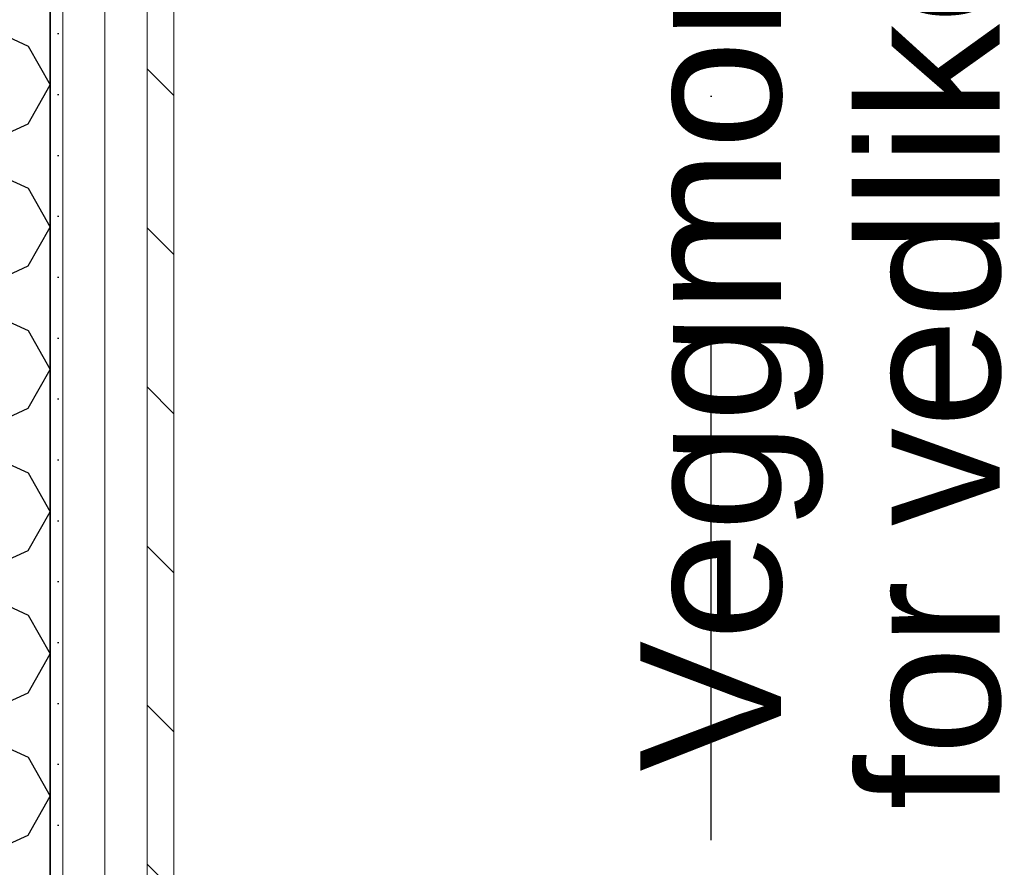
# Model space of a CAD drawing. Header units: millimetres. Extents: x -117798 to 93698, y -182207 to 252400.
# Tile 103 of 222: x -66615 to -65915, y -27721 to -27118. Entities that reach past the tile are written whole.
import ezdxf

# ---------------------------------------------------------------- set-up
doc = ezdxf.new("R2010")
doc.units = ezdxf.units.MM
doc.header["$LTSCALE"] = 0.5
doc.header["$MEASUREMENT"] = 0
doc.linetypes.add('PLINE', pattern=[0])
doc.linetypes.add('Prikk & stiplet', pattern=[1340.555525, 705.555534, -352.777767, 0, -282.222223])
for name, color, linetype in [('232- Ikke-bærende yttervegger (Skravur)(Nye konstruksjoner)', 7, 'Continuous'), ('232- Ikke-bærende yttervegger(Nye konstruksjoner)', 7, 'Continuous'), ('235- Utvendig kledning og overflate (Skravur)(Nye konstruksjoner)', 7, 'Continuous'), ('261- Primærkonstruksjon (tak)(Nye konstruksjoner)', 7, 'Continuous'), ('262- Taktekking(Nye konstruksjoner)', 7, 'Continuous'), ('282- Utvendige trapper(Nye konstruksjoner)', 7, 'Continuous'), ('852- Snittmarkør', 7, 'Continuous')]:
    doc.layers.add(name, color=color, linetype=linetype)
doc.layers.add('235- Utvendig kledning og overflate(Nye konstruksjoner)', color=7, linetype='Continuous', lineweight=0)
doc.styles.add('GENERATED_STYLE_1', font='arial.ttf')

# ---------------------------------------------------------------- blocks, each defined once
blk = doc.blocks.new('*X366')
at = {"layer": '232- Ikke-bærende yttervegger (Skravur)(Nye konstruksjoner)', "linetype": 'PLINE'}
for p, q in [((-66635.67, -27124.72), (-66608.58, -27137.04)), ((-66608.58, -27137.04), (-66593.16, -27164.67)), ((-66608.58, -27192.3), (-66593.16, -27164.67)), ((-66635.67, -27204.63), (-66608.58, -27192.3)), ((-66635.67, -27225.89), (-66608.58, -27238.22)), ((-66608.58, -27238.22), (-66593.16, -27265.85)), ((-66608.58, -27293.47), (-66593.16, -27265.85)), ((-66635.67, -27305.8), (-66608.58, -27293.47)), ((-66635.67, -27327.06), (-66608.58, -27339.39)), ((-66608.58, -27339.39), (-66593.16, -27367.02)), ((-66608.58, -27394.65), (-66593.16, -27367.02)), ((-66635.67, -27406.98), (-66608.58, -27394.65)), ((-66635.67, -27428.23), (-66608.58, -27440.56)), ((-66608.58, -27440.56), (-66593.16, -27468.19)), ((-66608.58, -27495.82), (-66593.16, -27468.19)), ((-66635.67, -27508.15), (-66608.58, -27495.82)), ((-66635.67, -27529.4), (-66608.58, -27541.73)), ((-66608.58, -27541.73), (-66593.16, -27569.36)), ((-66608.58, -27596.99), (-66593.16, -27569.36)), ((-66635.67, -27609.32), (-66608.58, -27596.99)), ((-66635.67, -27630.58), (-66608.58, -27642.9)), ((-66608.58, -27642.9), (-66593.16, -27670.53)), ((-66608.58, -27698.16), (-66593.16, -27670.53)), ((-66635.67, -27710.49), (-66608.58, -27698.16))]:
    blk.add_line(p, q, dxfattribs=at)

msp = doc.modelspace()

# ---------------------------------------------------------------- hatches: boundary and pattern name
at = {"layer": '235- Utvendig kledning og overflate (Skravur)(Nye konstruksjoner)', "linetype": 'Continuous'}
h = msp.add_hatch(dxfattribs=at)
h.set_pattern_fill('Prikker_tett', color=256, style=0, pattern_type=2)
h.set_pattern_definition([(0, (0, 0), (0, 43.30127), [0, -25]), (0, (12.5, 21.65), (0, 43.30127), [0, -25])])
h.paths.add_polyline_path([(-66593.16, -26020.93), (-66593.16, -28062.93), (-66584.16, -28062.93), (-66584.16, -26020.93)])
h = msp.add_hatch(dxfattribs=at)
h.set_pattern_fill('Skrålinjer_2', color=256, style=0, pattern_type=2)
h.set_pattern_definition([(135, (0, 0), (56.56854, 56.56854), [80, 0])])
h.paths.add_polyline_path([(-66524.16, -26069.93), (-66524.16, -27983.93), (-66505.16, -27983.93), (-66505.16, -26069.93)])

# ---------------------------------------------------------------- linework, layer by layer
at = {"layer": '232- Ikke-bærende yttervegger(Nye konstruksjoner)', "linetype": 'PLINE', "flags": 128}
msp.add_lwpolyline([(-66593.16, -28121.93), (-66593.16, -25961.93)], dxfattribs=at)
at = {"layer": '235- Utvendig kledning og overflate(Nye konstruksjoner)', "linetype": 'PLINE'}
for p, q in [((-66584.16, -26020.93), (-66584.16, -28032.93)), ((-66554.16, -28002.93), (-66554.16, -26050.93)), ((-66524.16, -27983.93), (-66524.16, -26069.93))]:
    msp.add_line(p, q, dxfattribs=at)
at = {"layer": '235- Utvendig kledning og overflate(Nye konstruksjoner)', "linetype": 'PLINE', "flags": 128}
for points in [[(-66593.16, -26020.93), (-66593.16, -28062.93)], [(-66505.16, -27983.93), (-66505.16, -26069.93)]]:
    msp.add_lwpolyline(points, dxfattribs=at)
at = {"layer": '261- Primærkonstruksjon (tak)(Nye konstruksjoner)', "linetype": 'PLINE', "flags": 128}
msp.add_lwpolyline([(-66593.16, -25961.93), (-66593.16, -28121.93)], dxfattribs=at)
at = {"layer": '262- Taktekking(Nye konstruksjoner)', "linetype": 'PLINE', "flags": 128}
msp.add_lwpolyline([(-66593.16, -28071.93), (-66593.16, -26011.93)], dxfattribs=at)
at = {"layer": '852- Snittmarkør', "linetype": 'Prikk & stiplet'}
msp.add_line((-66123.16, -49153.93), (-66123.16, 6068.03), dxfattribs=at)

# ---------------------------------------------------------------- block references
at = {"layer": '232- Ikke-bærende yttervegger(Nye konstruksjoner)'}
msp.add_blockref('*X366', (0, 0), dxfattribs=at)

# ---------------------------------------------------------------- texts
at = {"layer": '282- Utvendige trapper(Nye konstruksjoner)', "linetype": 'Continuous', "insert": (-65916.53, -27024.22), "char_height": 100, "width": 1336.7913, "attachment_point": 8, "rotation": 90, "line_spacing_factor": 0.933377, "style": 'GENERATED_STYLE_1'}
msp.add_mtext('\\A1;{\\pqc;\\fArial|b0|i0|c0|p0;\\W1.000000;Veggmontert\\fArial|b0|i0|c0|p0;\\W1.000000;e\\fArial|b0|i0|c0|p0;\\W1.000000; stige\\fArial|b0|i0|c0|p0;\\W1.000000;r\\fArial|b0|i0|c0|p0;\\W1.000000; for vedlikehold av tak}', dxfattribs=at)

doc.saveas('drawing.dxf')
